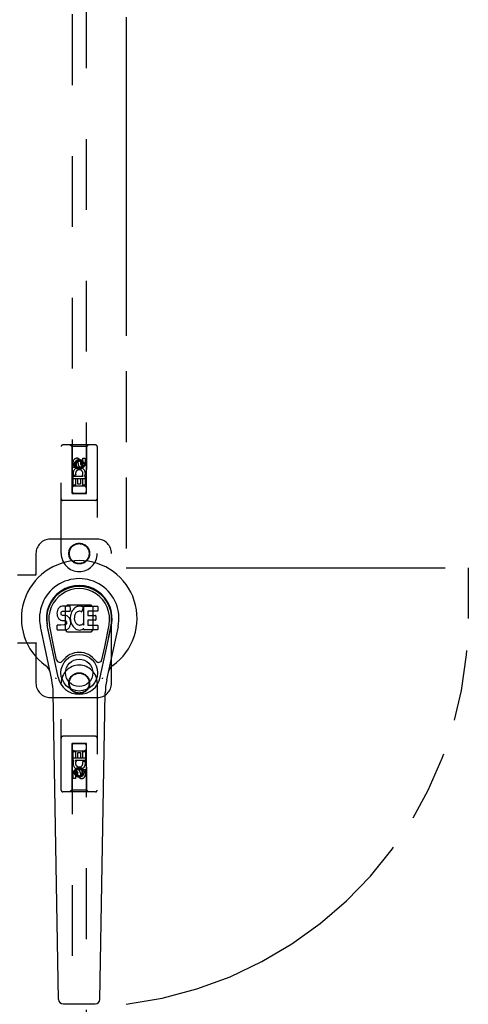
# Model space of a CAD drawing. Header units: inches. Extents: x 0 to 224, y 0 to 145.
# Tile 16 of 63: x 79.61 to 87.39, y 46.25 to 63.35. Entities that reach past the tile are written whole.
import ezdxf

# ---------------------------------------------------------------- set-up
doc = ezdxf.new("R2010")
doc.units = ezdxf.units.IN
doc.header["$LTSCALE"] = 12.302632
doc.header["$MEASUREMENT"] = 0
doc.linetypes.add('HIDDEN', pattern=[0.2, 0.1, -0.1])
doc.linetypes.add('PHANTOM', pattern=[0.8, 0.45, -0.05, 0.1, -0.05, 0.1, -0.05])
doc.layers.get('0').update_dxf_attribs({"linetype": 'CONTINUOUS'})
for name, color, linetype in [('02___PRT_ALL_AXES', 7, 'CONTINUOUS'), ('AVAILABLE_DOOR_SPACES', 7, 'CONTINUOUS'), ('DEFAULT_2', 8, 'HIDDEN')]:
    doc.layers.add(name, color=color, linetype=linetype)

msp = doc.modelspace()

# ---------------------------------------------------------------- linework, layer by layer
at = {"color": 7, "linetype": 'Continuous'}
for p, q in [((80.26, 53.065), (80.258, 53.041)), ((80.258, 53.041), (80.259, 53.017)), ((80.259, 53.017), (80.262, 52.994)), ((80.265, 53.088), (80.26, 53.065)), ((80.274, 53.111), (80.265, 53.088)), ((80.288, 53.13), (80.274, 53.111)), ((80.296, 53.138), (80.288, 53.13)), ((80.306, 53.145), (80.296, 53.138)), ((80.327, 53.155), (80.306, 53.145)), ((80.351, 53.162), (80.327, 53.155)), ((80.329, 53.045), (80.332, 53.06)), ((80.329, 53.03), (80.329, 53.045)), ((80.33, 53.022), (80.329, 53.03)), ((80.332, 53.015), (80.33, 53.022)), ((80.332, 53.06), (80.335, 53.066)), ((80.336, 53.009), (80.332, 53.015)), ((80.335, 53.066), (80.34, 53.071)), ((80.342, 53.004), (80.336, 53.009)), ((80.34, 53.071), (80.355, 53.076)), ((80.357, 53), (80.342, 53.004)), ((80.49, 53.162), (80.351, 53.162)), ((80.355, 53.076), (80.37, 53.077)), ((80.381, 53.001), (80.357, 53)), ((80.37, 53.077), (80.483, 53.077)), ((80.405, 53), (80.381, 53.001)), ((80.428, 52.995), (80.405, 53)), ((80.483, 53.077), (80.488, 53.077)), ((80.488, 53.077), (80.49, 53.083)), ((80.492, 53.119), (80.49, 53.162)), ((80.49, 53.083), (80.491, 53.096)), ((80.495, 52.998), (80.49, 52.954)), ((80.491, 53.096), (80.492, 53.119)), ((80.499, 53.02), (80.495, 52.998)), ((80.505, 53.041), (80.499, 53.02)), ((80.513, 53.062), (80.505, 53.041)), ((80.524, 53.082), (80.513, 53.062)), ((80.537, 53.1), (80.524, 53.082)), ((80.552, 53.116), (80.537, 53.1)), ((80.568, 53.132), (80.552, 53.116)), ((80.563, 52.996), (80.56, 52.969)), ((80.567, 53.009), (80.563, 52.996)), ((80.573, 53.021), (80.567, 53.009)), ((80.586, 53.145), (80.568, 53.132)), ((80.587, 53.044), (80.573, 53.021)), ((80.607, 53.154), (80.586, 53.145)), ((80.595, 53.054), (80.587, 53.044)), ((80.606, 53.062), (80.595, 53.054)), ((80.631, 53.072), (80.606, 53.062)), ((80.628, 53.158), (80.607, 53.154)), ((80.651, 53.161), (80.628, 53.158)), ((80.644, 53.075), (80.631, 53.072)), ((80.657, 53.075), (80.644, 53.075)), ((80.673, 53.16), (80.651, 53.161)), ((80.67, 53.072), (80.657, 53.075)), ((80.683, 53.067), (80.67, 53.072)), ((80.684, 53.159), (80.673, 53.16)), ((80.695, 53.155), (80.684, 53.159)), ((80.715, 53.138), (80.689, 53.07)), ((80.713, 53.143), (80.695, 53.155)), ((80.724, 52.835), (80.724, 53.16)), ((80.724, 53.16), (80.96, 53.16)), ((80.794, 53.072), (80.794, 53.005)), ((80.96, 53.077), (80.798, 53.077)), ((80.798, 53), (80.929, 53)), ((80.965, 53.156), (80.965, 53.081)), ((80.278, 51.928), (80.086, 52.832)), ((80.134, 52.605), (80.089, 52.833)), ((80.201, 52.459), (80.127, 52.84)), ((80.26, 52.755), (80.26, 52.83)), ((80.262, 52.994), (80.271, 52.972)), ((80.324, 52.835), (80.265, 52.835)), ((80.271, 52.972), (80.284, 52.951)), ((80.284, 52.951), (80.3, 52.934)), ((80.3, 52.934), (80.32, 52.921)), ((80.32, 52.921), (80.331, 52.917)), ((80.385, 52.836), (80.324, 52.835)), ((80.331, 52.917), (80.343, 52.915)), ((80.343, 52.915), (80.39, 52.914)), ((80.4, 52.837), (80.385, 52.836)), ((80.39, 52.914), (80.398, 52.914)), ((80.398, 52.914), (80.405, 52.911)), ((80.406, 52.84), (80.4, 52.837)), ((80.405, 52.911), (80.411, 52.907)), ((80.412, 52.846), (80.406, 52.84)), ((80.411, 52.907), (80.416, 52.901)), ((80.421, 52.858), (80.412, 52.846)), ((80.416, 52.901), (80.422, 52.887)), ((80.424, 52.864), (80.421, 52.858)), ((80.422, 52.887), (80.425, 52.872)), ((80.425, 52.872), (80.424, 52.864)), ((80.439, 52.99), (80.428, 52.995)), ((80.449, 52.983), (80.439, 52.99)), ((80.466, 52.966), (80.449, 52.983)), ((80.479, 52.946), (80.466, 52.966)), ((80.489, 52.924), (80.479, 52.946)), ((80.481, 52.808), (80.49, 52.83)), ((80.495, 52.901), (80.489, 52.924)), ((80.49, 52.954), (80.491, 52.931)), ((80.49, 52.83), (80.496, 52.853)), ((80.491, 52.931), (80.494, 52.909)), ((80.494, 52.909), (80.499, 52.888)), ((80.498, 52.877), (80.495, 52.901)), ((80.496, 52.853), (80.498, 52.877)), ((80.499, 52.888), (80.506, 52.866)), ((80.506, 52.866), (80.527, 52.827)), ((80.527, 52.827), (80.54, 52.809)), ((80.56, 52.969), (80.559, 52.942)), ((80.559, 52.942), (80.561, 52.929)), ((80.561, 52.929), (80.564, 52.916)), ((80.564, 52.916), (80.574, 52.892)), ((80.574, 52.892), (80.587, 52.868)), ((80.587, 52.868), (80.596, 52.858)), ((80.596, 52.858), (80.606, 52.85)), ((80.606, 52.85), (80.617, 52.842)), ((80.617, 52.842), (80.63, 52.837)), ((80.63, 52.837), (80.643, 52.835)), ((80.643, 52.835), (80.656, 52.834)), ((80.656, 52.834), (80.669, 52.836)), ((80.669, 52.836), (80.682, 52.841)), ((80.682, 52.841), (80.694, 52.846)), ((80.694, 52.846), (80.705, 52.853)), ((80.712, 52.852), (80.724, 52.835)), ((80.795, 52.914), (80.795, 52.836)), ((80.929, 52.918), (80.799, 52.918)), ((80.799, 52.832), (80.961, 52.832)), ((80.934, 52.996), (80.934, 52.923)), ((80.966, 52.827), (80.966, 52.755)), ((81.01, 51.928), (81.202, 52.832)), ((81.086, 52.459), (81.161, 52.84)), ((81.154, 52.605), (81.198, 52.833)), ((80.167, 51.881), (79.97, 52.807)), ((80.265, 52.751), (80.409, 52.751)), ((80.409, 52.751), (80.421, 52.752)), ((80.421, 52.752), (80.432, 52.756)), ((80.432, 52.756), (80.452, 52.77)), ((80.452, 52.77), (80.469, 52.787)), ((80.469, 52.787), (80.476, 52.797)), ((80.476, 52.797), (80.481, 52.808)), ((80.54, 52.809), (80.554, 52.792)), ((80.554, 52.792), (80.571, 52.777)), ((80.571, 52.777), (80.588, 52.763)), ((80.588, 52.763), (80.598, 52.758)), ((80.598, 52.758), (80.609, 52.755)), ((80.609, 52.755), (80.63, 52.749)), ((80.63, 52.749), (80.652, 52.746)), ((80.652, 52.746), (80.675, 52.75)), ((80.675, 52.75), (80.696, 52.756)), ((80.696, 52.756), (80.715, 52.768)), ((80.715, 52.768), (80.715, 52.768)), ((80.726, 52.768), (80.715, 52.768)), ((80.726, 52.755), (80.726, 52.768)), ((80.961, 52.751), (80.73, 52.751)), ((81.318, 52.807), (81.12, 51.881)), ((80.249, 52.233), (80.201, 52.459)), ((81.038, 52.233), (81.086, 52.459)), ((80.286, 46.335), (80.193, 51.656)), ((81.002, 46.335), (81.095, 51.656)), ((80.365, 46.258), (80.923, 46.258))]:
    msp.add_line(p, q, dxfattribs=at)
for points in [[(80.246, 51.898), (80.244, 51.903), (80.242, 51.909), (80.241, 51.914), (80.24, 51.92)], [(81.048, 51.92), (81.047, 51.914), (81.045, 51.909), (81.044, 51.903), (81.042, 51.898)]]:
    msp.add_lwpolyline(points, dxfattribs=at)
for radius in [0.317, 0.238]:
    msp.add_circle((80.644, 52.006), radius, dxfattribs=at)
for centre, radius, start, end in [((80.644, 52.951), 1.004, 305.5066, 234.4934), ((80.644, 52.951), 0.689, 347.9703, 192.0297), ((80.644, 52.951), 0.571, 347.9703, 192.0297), ((80.644, 52.941), 0.527, 348.9402, 191.0594), ((80.685, 53.071), 0.00448, 246.1578, 339.0016), ((80.711, 53.14), 0.00448, 339.0016, 51.8729), ((80.798, 53.072), 0.00448, 90, 180), ((80.798, 53.005), 0.00448, 180, 270), ((80.929, 52.996), 0.00448, 0, 90), ((80.96, 53.156), 0.00448, 0, 90), ((80.96, 53.081), 0.00448, 270, 360), ((80.265, 52.83), 0.00448, 90, 180.0119), ((80.708, 52.85), 0.00448, 34.0893, 127.3444), ((80.799, 52.914), 0.00448, 90, 180), ((80.799, 52.836), 0.00448, 180, 270), ((80.929, 52.923), 0.00448, 270, 360), ((80.961, 52.827), 0.00448, 0, 90), ((80.265, 52.755), 0.00483, 180, 270), ((80.73, 52.755), 0.00448, 180, 270), ((80.961, 52.755), 0.00448, 270, 360), ((80.644, 52.006), 0.354, 35.4237, 144.5763), ((80.307, 52.246), 0.0591, 192.0297, 324.5763), ((80.981, 52.246), 0.0591, 215.4237, 347.9703), ((79.946, 51.973), 0.197, 12.0297, 54.4934), ((81.341, 51.973), 0.197, 125.5066, 167.9703), ((79.012, 51.635), 1.181, 1, 12.0297), ((80.644, 52.006), 0.374, 192.0297, 347.9703), ((82.276, 51.635), 1.181, 167.9703, 179), ((80.365, 46.336), 0.0787, 181, 270), ((80.923, 46.336), 0.0787, 270, 359)]:
    msp.add_arc(centre, radius, start, end, dxfattribs=at)
msp.add_ellipse((80.644, 52.941), major_axis=(0, 0.565), ratio=0.999848, start_param=-1.76365, end_param=1.76365, dxfattribs=at)
at = {"layer": '02___PRT_ALL_AXES', "color": 8, "linetype": 'HIDDEN'}
for p, q in [((80.537, 55.573), (80.537, 55.666)), ((80.58, 55.573), (80.537, 55.573)), ((80.58, 55.666), (80.58, 55.573)), ((80.624, 55.637), (80.624, 55.666)), ((80.665, 55.68), (80.665, 55.633)), ((80.708, 55.637), (80.708, 55.73)), ((80.708, 55.73), (80.75, 55.73)), ((80.75, 55.73), (80.75, 55.637)), ((80.537, 55.261), (80.537, 55.417)), ((80.537, 55.417), (80.715, 55.417)), ((80.585, 55.442), (80.546, 55.425)), ((80.715, 55.417), (80.696, 55.43)), ((80.74, 55.421), (80.738, 55.417)), ((80.738, 55.417), (80.75, 55.417)), ((80.75, 55.417), (80.75, 55.261)), ((80.58, 55.261), (80.537, 55.261)), ((80.58, 55.375), (80.58, 55.261)), ((80.622, 55.375), (80.58, 55.375)), ((80.622, 55.282), (80.622, 55.375)), ((80.665, 55.282), (80.622, 55.282)), ((80.665, 55.375), (80.665, 55.282)), ((80.708, 55.375), (80.665, 55.375)), ((80.708, 55.261), (80.708, 55.375)), ((80.75, 55.261), (80.708, 55.261)), ((80.537, 50.484), (80.537, 50.64)), ((80.537, 50.64), (80.58, 50.64)), ((80.58, 50.64), (80.58, 50.527)), ((80.623, 50.527), (80.623, 50.619)), ((80.623, 50.619), (80.666, 50.619)), ((80.666, 50.619), (80.666, 50.527)), ((80.708, 50.527), (80.708, 50.64)), ((80.708, 50.64), (80.751, 50.64)), ((80.751, 50.64), (80.751, 50.484)), ((80.55, 50.484), (80.537, 50.484)), ((80.548, 50.481), (80.55, 50.484)), ((80.573, 50.484), (80.591, 50.471)), ((80.751, 50.484), (80.573, 50.484)), ((80.58, 50.527), (80.623, 50.527)), ((80.666, 50.527), (80.708, 50.527)), ((80.702, 50.46), (80.742, 50.477)), ((80.537, 50.172), (80.537, 50.264)), ((80.58, 50.264), (80.58, 50.172)), ((80.623, 50.222), (80.623, 50.268)), ((80.664, 50.264), (80.664, 50.236)), ((80.708, 50.235), (80.708, 50.328)), ((80.708, 50.328), (80.751, 50.328)), ((80.751, 50.328), (80.751, 50.235)), ((80.58, 50.172), (80.537, 50.172))]:
    msp.add_line(p, q, dxfattribs=at)
for centre, radius in [((80.644, 55.623), 0.085), ((80.644, 54.076), 0.172), ((80.644, 51.826), 0.172), ((80.644, 50.278), 0.085)]:
    msp.add_circle(centre, radius, dxfattribs=at)
for centre, radius, start, end in [((80.602, 55.666), 0.0644, 12.2995, 180.0775), ((80.644, 55.467), 0.107, 334.2636, 203.4027), ((80.602, 55.666), 0.0219, 359.9011, 180), ((80.687, 55.637), 0.0635, 180, 360), ((80.686, 55.637), 0.0219, 190.307, 360), ((80.644, 55.467), 0.0639, 324.8895, 203.4026), ((80.644, 50.434), 0.107, 154.2636, 23.4027), ((80.644, 50.434), 0.0639, 144.8895, 23.4026), ((80.601, 50.264), 0.0635, 0, 180), ((80.602, 50.264), 0.0219, 10.307, 180), ((80.686, 50.235), 0.0644, 192.2995, 0.0775), ((80.686, 50.235), 0.0219, 179.9011, 360)]:
    msp.add_arc(centre, radius, start, end, dxfattribs=at)
at = {"layer": 'AVAILABLE_DOOR_SPACES', "color": 4, "linetype": 'PHANTOM'}
for p, q in [((81.456, 83.076), (81.456, 53.826)), ((81.456, 53.826), (87.394, 53.826)), ((87.394, 53.826), (87.394, 52.951))]:
    msp.add_line(p, q, dxfattribs=at)
msp.add_arc((80.644, 52.951), 6.75, 276.9135, 360, dxfattribs=at)
at = {"layer": 'DEFAULT_2', "color": 8, "linetype": 'HIDDEN'}
for p, q in [((80.519, 83.123), (80.519, 55.121)), ((80.769, 55.121), (80.769, 83.123)), ((80.331, 54.076), (80.331, 55.933)), ((80.926, 55.963), (80.361, 55.963)), ((80.514, 55.933), (80.484, 55.963)), ((80.514, 55.933), (80.517, 55.123)), ((80.774, 55.933), (80.514, 55.933)), ((80.77, 55.123), (80.774, 55.933)), ((80.774, 55.933), (80.804, 55.963)), ((80.956, 55.933), (80.956, 54.076)), ((80.644, 55.695), (80.581, 55.659)), ((80.581, 55.659), (80.581, 55.587)), ((80.581, 55.659), (80.591, 55.653)), ((80.581, 55.587), (80.591, 55.593)), ((80.581, 55.587), (80.644, 55.551)), ((80.644, 55.683), (80.591, 55.653)), ((80.591, 55.653), (80.591, 55.593)), ((80.591, 55.593), (80.644, 55.562)), ((80.644, 55.695), (80.644, 55.683)), ((80.706, 55.659), (80.644, 55.695)), ((80.696, 55.653), (80.644, 55.683)), ((80.644, 55.562), (80.696, 55.593)), ((80.644, 55.551), (80.706, 55.587)), ((80.644, 55.551), (80.644, 55.562)), ((80.706, 55.659), (80.696, 55.653)), ((80.696, 55.593), (80.696, 55.653)), ((80.706, 55.587), (80.696, 55.593)), ((80.706, 55.587), (80.706, 55.659)), ((80.771, 55.373), (80.516, 55.373)), ((80.729, 55.248), (80.559, 55.248)), ((80.517, 55.123), (80.77, 55.123)), ((80.519, 55.124), (80.769, 55.124)), ((80.519, 55.121), (80.769, 55.121)), ((80.926, 54.998), (80.361, 54.998)), ((80.956, 54.326), (80.144, 54.326)), ((79.894, 54.076), (79.894, 53.723)), ((81.206, 51.826), (81.206, 54.076)), ((79.576, 53.706), (79.897, 53.706)), ((79.889, 53.706), (79.894, 53.723)), ((79.897, 53.706), (79.894, 53.723)), ((80.406, 53.152), (80.442, 53.188)), ((80.442, 53.188), (80.845, 53.188)), ((80.845, 53.188), (80.881, 53.152)), ((80.406, 52.749), (80.406, 53.152)), ((80.881, 53.152), (80.881, 52.749)), ((80.442, 52.713), (80.406, 52.749)), ((80.845, 52.713), (80.442, 52.713)), ((80.881, 52.749), (80.845, 52.713)), ((79.576, 52.526), (79.897, 52.526)), ((79.889, 52.526), (79.894, 52.509)), ((79.897, 52.526), (79.894, 52.509)), ((79.894, 52.509), (79.894, 51.826)), ((80.331, 49.968), (80.331, 51.826)), ((80.956, 51.826), (80.956, 49.968)), ((80.144, 51.576), (80.956, 51.576)), ((80.926, 50.903), (80.361, 50.903)), ((80.517, 50.778), (80.514, 49.968)), ((80.517, 50.778), (80.77, 50.778)), ((80.519, 50.78), (80.519, 22.778)), ((80.769, 50.78), (80.519, 50.78)), ((80.769, 50.777), (80.519, 50.777)), ((80.769, 22.778), (80.769, 50.78)), ((80.774, 49.968), (80.77, 50.778)), ((80.559, 50.653), (80.729, 50.653)), ((80.516, 50.528), (80.771, 50.528)), ((80.644, 50.351), (80.581, 50.315)), ((80.581, 50.315), (80.581, 50.242)), ((80.581, 50.315), (80.591, 50.309)), ((80.644, 50.339), (80.591, 50.309)), ((80.591, 50.309), (80.591, 50.248)), ((80.644, 50.351), (80.644, 50.339)), ((80.706, 50.315), (80.644, 50.351)), ((80.696, 50.309), (80.644, 50.339)), ((80.706, 50.315), (80.696, 50.309)), ((80.696, 50.248), (80.696, 50.309)), ((80.706, 50.242), (80.706, 50.315)), ((80.581, 50.242), (80.591, 50.248)), ((80.581, 50.242), (80.644, 50.206)), ((80.591, 50.248), (80.644, 50.218)), ((80.644, 50.218), (80.696, 50.248)), ((80.644, 50.206), (80.706, 50.242)), ((80.644, 50.206), (80.644, 50.218)), ((80.706, 50.242), (80.696, 50.248)), ((80.926, 49.938), (80.361, 49.938)), ((80.514, 49.968), (80.484, 49.938)), ((80.774, 49.968), (80.514, 49.968)), ((80.774, 49.968), (80.804, 49.938))]:
    msp.add_line(p, q, dxfattribs=at)
for centre, radius in [((80.644, 55.623), 0.0845), ((80.644, 54.076), 0.18), ((80.644, 51.826), 0.18), ((80.644, 50.278), 0.0845)]:
    msp.add_circle(centre, radius, dxfattribs=at)
for centre, radius, start, end in [((80.361, 55.933), 0.03, 90, 180), ((80.926, 55.933), 0.03, 0, 90), ((80.559, 55.208), 0.04, 90, 180), ((80.729, 55.208), 0.04, 0, 90), ((80.559, 55.163), 0.04, 180, 270), ((80.729, 55.163), 0.04, 270, 360), ((80.361, 55.028), 0.03, 180, 270), ((80.926, 55.028), 0.03, 270, 360), ((80.144, 54.076), 0.25, 90, 180), ((80.956, 54.076), 0.25, 0, 90), ((80.644, 54.076), 0.312, 180, 360), ((80.644, 51.826), 0.312, 0, 180), ((80.144, 51.826), 0.25, 180, 270), ((80.956, 51.826), 0.25, 270, 360), ((80.361, 50.873), 0.03, 90, 180), ((80.559, 50.738), 0.04, 90, 180), ((80.729, 50.738), 0.04, 0, 90), ((80.926, 50.873), 0.03, 0, 90), ((80.559, 50.693), 0.04, 180, 270), ((80.729, 50.693), 0.04, 270, 360), ((80.361, 49.968), 0.03, 180, 270), ((80.926, 49.968), 0.03, 270, 360)]:
    msp.add_arc(centre, radius, start, end, dxfattribs=at)

doc.saveas('drawing.dxf')
